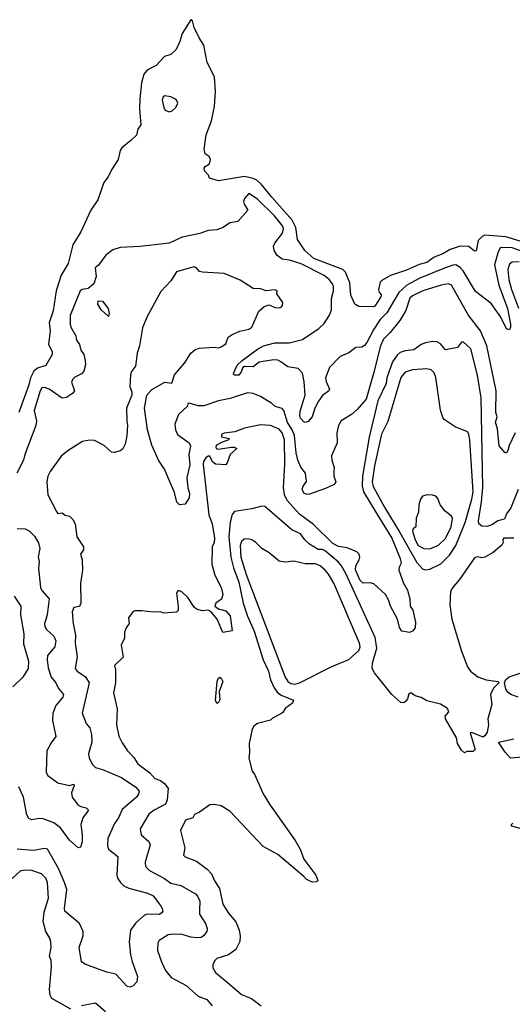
# Model space of a CAD drawing. Extents: x 2087054 to 2277909, y 548907 to 753496.
# Tile 197 of 256: x 2167202 to 2170605, y 639892 to 646701. Entities that reach past the tile are written whole.
import ezdxf

# ---------------------------------------------------------------- set-up
doc = ezdxf.new("R2010")
doc.units = 0

msp = doc.modelspace()

# ---------------------------------------------------------------- linework, layer by layer
at = {"layer": '0CON20XD'}
for points in [[(2170705, 645155.2), (2170559.8, 645199.8), (2170415, 645211.3), (2170397.1, 645202.9), (2170369.5, 645175), (2170355, 645102.5), (2170345, 645100), (2170305, 645131.8), (2170245, 645134.2), (2170175, 645113), (2170125, 645081.5), (2170065, 645059.7), (2170015, 645021.6), (2169961.6, 645008.4), (2169875, 644968.9), (2169765, 644931.8), (2169705, 644898.2), (2169691.8, 644885), (2169680.6, 644835), (2169685, 644816.7), (2169698.9, 644798.9), (2169697.8, 644785), (2169655, 644721.2), (2169645, 644716.2), (2169545, 644718.2), (2169517.5, 644735), (2169490.9, 644795), (2169481.9, 644881.9), (2169452.5, 644955), (2169435, 644974.5), (2169380, 644995), (2169235, 645049.6), (2169172.7, 645105), (2169120.8, 645180.8), (2169108.7, 645265), (2169085.3, 645315.3), (2168943.5, 645473.5), (2168872.3, 645562.3), (2168840.4, 645590.4), (2168815, 645602.2), (2168755, 645616), (2168575, 645586.5), (2168514.3, 645605), (2168505.4, 645625.4), (2168479.4, 645655), (2168475.7, 645674.3), (2168483.3, 645686.7), (2168514.2, 645705), (2168520, 645735), (2168510, 645755), (2168484.4, 645774.4), (2168477.1, 645805), (2168490.6, 645905), (2168527.8, 646002.2), (2168540.7, 646069.3), (2168548.3, 646101.7), (2168554.8, 646205), (2168547.4, 646305), (2168497.4, 646405), (2168475, 646524.3), (2168442.9, 646575), (2168407.9, 646647.9), (2168395, 646693.3), (2168385, 646701.2), (2168324, 646605), (2168309.1, 646550.9), (2168282.5, 646495), (2168245, 646460), (2168202.7, 646447.3), (2168145, 646384.7), (2168084.6, 646355), (2168058.9, 646325), (2168042.6, 646265), (2168032.4, 646155), (2168030.2, 646085), (2168038.9, 645975), (2168018.9, 645945), (2168008.3, 645901.7), (2167969.2, 645865), (2167907.5, 645815), (2167895, 645797.1), (2167882, 645735), (2167836.3, 645663.7), (2167813.2, 645615), (2167783.9, 645575), (2167742.2, 645455), (2167693.8, 645385), (2167625.3, 645234.7), (2167568.2, 645145), (2167536.7, 645015), (2167489.3, 644935), (2167454.8, 644825), (2167433.2, 644686.8), (2167405.8, 644605), (2167412.8, 644552.8), (2167400, 644455), (2167427.1, 644407.1), (2167426.1, 644385), (2167381.4, 644308.6), (2167325, 644291.7), (2167299.6, 644270.4), (2167276, 644225), (2167265.1, 644174.9), (2167196.4, 643983.6)], [(2168235, 646064.3), (2168255, 646071.9), (2168280.8, 646095), (2168294.2, 646125), (2168285.6, 646145), (2168273.8, 646155), (2168245, 646167.5), (2168205, 646173.8), (2168192.7, 646167.3), (2168186, 646145), (2168200, 646085), (2168206.7, 646075), (2168235, 646064.3)], [(2170695, 645090.9), (2170605, 645123.3), (2170525, 645125.4), (2170507.2, 645095), (2170483.4, 645005), (2170511.9, 644865), (2170573.2, 644705), (2170593.1, 644595), (2170593.6, 644575), (2170585, 644557.1), (2170565, 644564.4), (2170526.8, 644645), (2170458.8, 644738.8), (2170351.2, 644821.2), (2170265.2, 644965.2), (2170245, 644988.5), (2170215.3, 645005.3), (2170195, 645004.1), (2170136.1, 644983.9), (2169967.1, 644912.9), (2169875.7, 644864.3), (2169820.3, 644815), (2169739.3, 644675), (2169692.6, 644627.4), (2169648, 644562), (2169601.3, 644468.7), (2169585, 644447.8), (2169565, 644435.5), (2169525, 644433.8), (2169475, 644396.5), (2169415, 644371.9), (2169342.5, 644295), (2169314.5, 644225), (2169318.7, 644198.7), (2169342.5, 644145), (2169338, 644135), (2169295, 644101.9), (2169266.8, 644063.2), (2169240.4, 644015), (2169222.7, 643955), (2169195, 643922.9), (2169175, 643915.7), (2169165, 643920), (2169142.9, 643945), (2169137.3, 643965), (2169139.5, 643995), (2169173.9, 644105), (2169167.4, 644197.4), (2169155, 644256), (2169125, 644288.1), (2169055, 644300.6), (2169005, 644334.3), (2168985.5, 644345.5), (2168955, 644349.5), (2168857, 644333), (2168815, 644300.5), (2168755, 644302), (2168743.8, 644296.2), (2168731.4, 644265), (2168715, 644243.1), (2168683.3, 644243.3), (2168680, 644255), (2168705, 644312.5), (2168739.2, 644345), (2168845, 644422.5), (2168886.2, 644445), (2168965, 644466.1), (2169063.8, 644466.2), (2169155, 644490), (2169268.9, 644565), (2169305, 644601.1), (2169342.3, 644657.7), (2169356.1, 644693.9), (2169356, 644774), (2169370, 644825), (2169369.3, 644855), (2169362, 644875), (2169339.2, 644905), (2169305, 644931.9), (2169146.5, 645013.5), (2169065, 645038.8), (2169016, 645046), (2168980, 645070), (2168960.5, 645105), (2168956.2, 645135), (2168963.8, 645155), (2169017.2, 645225), (2169023.9, 645255), (2169018.2, 645275), (2168962.5, 645345), (2168845, 645459.5), (2168785, 645500), (2168755.8, 645465), (2168748.6, 645445), (2168753.1, 645425), (2168777, 645383), (2168710, 645305), (2168653.3, 645296.7), (2168608, 645265), (2168565, 645247.8), (2168505, 645243.1), (2168447.6, 645222.4), (2168325, 645196.1), (2168235, 645155.4), (2168035, 645132.5), (2167895, 645126.7), (2167845, 645108.8), (2167797.3, 645072.7), (2167745.6, 645004.4), (2167723.9, 644986.1), (2167729.2, 644925), (2167713.8, 644875), (2167675, 644842.5), (2167634.4, 644835.6), (2167620, 644825), (2167550.8, 644655), (2167550, 644595), (2167555.6, 644575.6), (2167590, 644515), (2167594.4, 644484.4), (2167615.6, 644455.6), (2167623.5, 644415), (2167644, 644385), (2167654.3, 644345), (2167655.6, 644314.4), (2167645, 644270), (2167628.7, 644251.3), (2167581.7, 644228.3), (2167568, 644215), (2167560.8, 644195), (2167580.6, 644135), (2167566.7, 644115), (2167525, 644087.5), (2167495, 644083.4), (2167405.4, 644145.4), (2167375, 644157.8), (2167355, 644154.2), (2167342.7, 644135), (2167300.9, 643999.1), (2167318.9, 643925), (2167313.3, 643895), (2167236.7, 643695), (2167227.1, 643655), (2167181.9, 643565)], [(2170625.6, 643845), (2170582.7, 643757.3), (2170575, 643722.5), (2170565, 643706.7), (2170555, 643706.7), (2170515, 643753.3), (2170502.6, 643872.6), (2170490, 643915), (2170500, 643955), (2170492.7, 643985), (2170493.5, 644135), (2170429.7, 644445), (2170385, 644550), (2170299.9, 644659.9), (2170185.7, 644865.7), (2170164.7, 644874.7), (2170113.8, 644866.2), (2169987.8, 644825), (2169915, 644792.5), (2169898.1, 644775), (2169868.9, 644691.1), (2169828.8, 644621.2), (2169761.5, 644538.5), (2169715, 644492.1), (2169694.5, 644445.5), (2169647.4, 644255), (2169595, 644077.1), (2169534.5, 644005.5), (2169495, 643970.5), (2169423.5, 643926.5), (2169404.5, 643895.5), (2169392.5, 643845), (2169394.6, 643775), (2169355.4, 643685), (2169357.9, 643655), (2169374.6, 643605), (2169372.1, 643575), (2169371.4, 643545), (2169385.5, 643505), (2169375, 643487.5), (2169315, 643458), (2169205, 643420), (2169185, 643417.1), (2169165, 643426), (2169154.6, 643455), (2169159.5, 643475), (2169182.7, 643507.3), (2169176.2, 643565), (2169145, 643605.6), (2169124.2, 643654.2), (2169112.8, 643705), (2169100, 643825), (2169083.5, 643865), (2169051.6, 643915), (2169027.4, 643997.4), (2169015, 644012.5), (2168966.3, 644026.3), (2168945, 644047.8), (2168865.4, 644095.4), (2168815.4, 644115.4), (2168775, 644119.6), (2168655, 644082.5), (2168575, 644065.8), (2168475, 644030.8), (2168435, 644030), (2168371.9, 644048.1), (2168364.2, 644045.8), (2168360.4, 644029.6), (2168298.9, 643971.1), (2168274.5, 643905), (2168278.4, 643865), (2168292.9, 643832.9), (2168373.1, 643775), (2168382.5, 643755), (2168371.5, 643695), (2168376.3, 643623.7), (2168356.7, 643535), (2168364.1, 643464.1), (2168375.9, 643425.9), (2168373.3, 643395), (2168345, 643350), (2168305, 643346.2), (2168288, 643365), (2168271.4, 643431.4), (2168202.4, 643592.4), (2168161.9, 643655), (2168115, 643758.8), (2168084.3, 643865.7), (2168064.5, 644015), (2168080, 644105), (2168115, 644144.5), (2168205, 644193.8), (2168253, 644187), (2168271.9, 644245), (2168340, 644325), (2168385, 644396), (2168415, 644421.2), (2168445, 644430), (2168545, 644436.7), (2168575, 644432.7), (2168595, 644438.1), (2168625, 644458.8), (2168642.5, 644505), (2168669.2, 644525), (2168722.3, 644547.7), (2168785, 644560.9), (2168805, 644574.4), (2168854.3, 644685.7), (2168891.7, 644718.3), (2168925, 644730), (2168965, 644710), (2168995, 644708.8), (2169007.3, 644712.7), (2169016.7, 644725), (2169018.8, 644745), (2168977.5, 644805), (2168980, 644825), (2168965, 644832.5), (2168905, 644826.7), (2168865, 644838.8), (2168815, 644841.2), (2168725, 644898.8), (2168615.6, 644945.6), (2168465, 644954.3), (2168445, 644960), (2168423.3, 644985), (2168405, 644992), (2168285, 644956.7), (2168245.6, 644894.4), (2168177.9, 644822.1), (2168080, 644645), (2168050.9, 644569.1), (2168029.2, 644445), (2168013.8, 644395), (2168001.2, 644305), (2167975, 644267.5), (2167966.7, 644245), (2167962.9, 644165), (2167976, 644125), (2167975.8, 644105), (2167939.4, 644015), (2167941.1, 643925), (2167947.1, 643895), (2167942.7, 643822.7), (2167930, 643765), (2167915, 643732.5), (2167899.3, 643720.7), (2167855, 643709.2), (2167835, 643710), (2167785.9, 643755.9), (2167719.7, 643790.3), (2167685, 643794.4), (2167635.5, 643784.5), (2167537.5, 643722.5), (2167487.9, 643682.1), (2167412.8, 643577.2), (2167396.7, 643543.3), (2167388.7, 643505), (2167396.8, 643415), (2167455, 643300), (2167465, 643286.7), (2167495, 643290), (2167515, 643273.8), (2167545, 643266.7), (2167570, 643245), (2167584.1, 643214.1), (2167596.9, 643125), (2167643.6, 643055), (2167642.5, 643035), (2167622.7, 643005), (2167634.5, 642965), (2167636.8, 642895), (2167622.5, 642805), (2167624.2, 642665), (2167615, 642643.3), (2167575, 642636.7), (2167564.7, 642605.3), (2167570.3, 642525), (2167586.8, 642445), (2167585, 642390)], [(2170653.5, 645026.5), (2170605, 645024.5), (2170585, 645011.4), (2170574.7, 644974.7), (2170582.3, 644905), (2170599, 644835), (2170647.2, 644707.2)], [(2167815, 644647.5), (2167763.6, 644693.6), (2167742.4, 644735), (2167743.2, 644756.8), (2167775, 644753.9), (2167814.1, 644705), (2167820.7, 644669.3), (2167815, 644647.5)], [(2170646.7, 643453.3), (2170596.2, 643325), (2170566.5, 643285), (2170552.4, 643247.6), (2170505, 643236.1), (2170469.1, 643210.9), (2170432.6, 643197.4), (2170395, 643198.8), (2170375.3, 643215.3), (2170372.1, 643235), (2170393.5, 643366.5), (2170401.1, 643465), (2170391.1, 644085), (2170363.9, 644243.9), (2170317.8, 644425), (2170265, 644472.5), (2170255, 644470), (2170227.5, 644435), (2170145, 644418.8), (2170109, 644459), (2170085, 644473.3), (2170055, 644474.8), (2170005.8, 644465.8), (2169975, 644454.3), (2169925, 644419), (2169865, 644412.3), (2169831, 644399), (2169809, 644381), (2169777.1, 644335), (2169739.2, 644225), (2169734.3, 644184.3), (2169676.8, 644065), (2169615.7, 643815), (2169570, 643545), (2169567.5, 643477.5), (2169576.2, 643436.2), (2169670.3, 643285), (2169772.1, 643115), (2169831.5, 642975), (2169837.6, 642942.4), (2169824.4, 642915), (2169822.3, 642895), (2169854.7, 642805), (2169882.1, 642755), (2169897.5, 642695), (2169898.6, 642645), (2169917.2, 642617.2), (2169935.9, 642534.1), (2169933.3, 642495), (2169915, 642473.3), (2169895, 642463.3), (2169842.3, 642472.3), (2169825, 642497.5), (2169811.2, 642555), (2169762.9, 642645), (2169749.5, 642689.5), (2169730.4, 642725), (2169649.5, 642799.5), (2169625, 642807.7), (2169575, 642805.5), (2169555, 642822.2), (2169522.3, 642897.7), (2169524.7, 642925), (2169547.7, 642965), (2169551.8, 642985), (2169546.4, 643005), (2169530.2, 643020.2), (2169465, 643049.6), (2169405, 643058.2), (2169365, 643079.2), (2169230.8, 643210.8), (2169135, 643281.6), (2169049.4, 643375), (2169031.6, 643415), (2169024.5, 643465), (2169034.4, 643625.6), (2169030.4, 643795), (2169014.7, 643845), (2168995, 643868.9), (2168935, 643894.2), (2168865, 643898.6), (2168755, 643875.4), (2168689.1, 643850.9), (2168615, 643841.2), (2168597, 643833), (2168597, 643817), (2168650, 643805), (2168647.5, 643795), (2168601.1, 643778.9), (2168562.3, 643757.7), (2168556.1, 643746.1), (2168560, 643735), (2168572.1, 643732.1), (2168664.3, 643744.3), (2168684, 643744), (2168702.5, 643735), (2168655.7, 643694.3), (2168635, 643636), (2168625, 643622.9), (2168555, 643627.3), (2168535, 643644.4), (2168515, 643682.9), (2168505, 643683.1), (2168487.9, 643672.1), (2168472.5, 643645), (2168468.9, 643625), (2168507.6, 643277.6), (2168531.1, 643215), (2168548, 643115), (2168545.2, 643084.8), (2168530.6, 643055), (2168529.2, 642935), (2168550.1, 642860.1), (2168593.6, 642773.6), (2168606.5, 642725), (2168595.5, 642694.5), (2168556.7, 642665), (2168551.2, 642645), (2168575, 642628), (2168625, 642612), (2168655, 642578.8), (2168668.8, 642475), (2168605, 642463.3), (2168566.2, 642555), (2168525.9, 642605.9), (2168505, 642616.7), (2168465, 642613.1), (2168423.8, 642623.8), (2168408.1, 642638.1), (2168364.4, 642705), (2168325, 642742.9), (2168305, 642751.4), (2168295, 642751.2), (2168285.8, 642735), (2168297.8, 642642.2), (2168296, 642615), (2168285, 642603.3), (2168197, 642597), (2168175, 642606.7), (2168125, 642603.8), (2168045, 642613.8), (2167997, 642613), (2167982.5, 642605), (2167953.8, 642565), (2167958.8, 642525), (2167936.7, 642495), (2167926.7, 642465), (2167926.7, 642425), (2167903.3, 642375), (2167916.4, 642293.6), (2167857.5, 642235), (2167863.9, 642203.9), (2167864.3, 642115.7), (2167850, 642045), (2167874.6, 641934.6), (2167870, 641825), (2167887.3, 641747.3), (2167909.4, 641699.4), (2167947.5, 641645), (2167989.8, 641599.8), (2168018.1, 641555), (2168101.7, 641491.7), (2168135, 641453.5), (2168175, 641439.5), (2168205, 641417.5), (2168228.4, 641385), (2168220.8, 641305), (2168210, 641275), (2168130.6, 641235), (2168095, 641207.3), (2168034.4, 641105), (2168040, 641065), (2168095, 641018.6), (2168103.8, 640995), (2168068.1, 640875), (2168071.9, 640845), (2168097.6, 640817.6), (2168202.7, 640762.7), (2168245, 640730.8), (2168315, 640713.6), (2168415.9, 640655.9), (2168430.2, 640640.2), (2168446.4, 640605), (2168443.4, 640543.4), (2168444.6, 640514.6), (2168485, 640450.8), (2168498.2, 640415), (2168495.6, 640395), (2168471.9, 640365), (2168455, 640354.6), (2168427.4, 640352.6), (2168385, 640356.9), (2168325, 640374.4), (2168265, 640377.1), (2168228.3, 640371.7), (2168165, 640333.8), (2168155.6, 640314.4), (2168154.5, 640265), (2168180.5, 640185), (2168209.5, 640125), (2168248.3, 640078.3), (2168351.7, 640021.7), (2168435, 639947.4), (2168495.3, 639925.3), (2168531.4, 639881.4)], [(2170005, 642895.5), (2170035, 642900.6), (2170112.1, 642937.9), (2170172.5, 642997.5), (2170214.3, 643065.7), (2170279.8, 643225), (2170326.5, 643385), (2170334.5, 643435), (2170313.1, 643793.1), (2170305.8, 643835.8), (2170295, 643850), (2170210, 643885), (2170135.7, 643935.7), (2170125, 643950), (2170110.3, 644000.3), (2170076.3, 644226.3), (2170065, 644260), (2170045, 644278.8), (2170015.9, 644285.9), (2169915, 644280.8), (2169865.9, 644264.1), (2169835, 644226.2), (2169745, 643921.4), (2169702.7, 643835), (2169653.8, 643615), (2169636.3, 643505), (2169645, 643472.1), (2169725.2, 643325), (2169829.1, 643155), (2169945, 642947.2), (2169985, 642902.5), (2170005, 642895.5)], [(2170035, 643042.5), (2170095, 643066.5), (2170145, 643113.5), (2170183.3, 643195), (2170191.7, 643251.7), (2170185, 643267.5), (2170142, 643302), (2170106.4, 643346.4), (2170090.7, 643390.7), (2170077.5, 643405), (2170055, 643413.3), (2170016.1, 643416.1), (2169985, 643406.7), (2169970, 643385), (2169960, 643345), (2169956.7, 643295), (2169941.2, 643255), (2169940, 643195), (2169920.7, 643179.3), (2169916.7, 643165), (2169935, 643103.8), (2169955, 643064.4), (2169993.1, 643043.1), (2170035, 643042.5)], [(2170615, 643116.1), (2170546, 643115), (2170540.6, 643105), (2170542.5, 643085), (2170532.7, 643067.3), (2170473.5, 643016.5), (2170415, 642983.3), (2170395, 642980.5), (2170365, 642987.1), (2170345, 642978.9), (2170241.4, 642828.6), (2170190.4, 642769.6), (2170178.2, 642745), (2170174.7, 642655), (2170186.7, 642555), (2170254.1, 642334.1), (2170295, 642225.6), (2170316.8, 642195), (2170366.2, 642156.2), (2170425, 642135.3), (2170507.5, 642125), (2170512.5, 642115), (2170503.9, 642106.1), (2170475, 642077.5), (2170454.2, 642035), (2170464.1, 641965.9), (2170436, 641865), (2170440, 641825), (2170431.2, 641775), (2170418.8, 641751.2), (2170405, 641740), (2170325, 641772.5), (2170315, 641770), (2170348.8, 641655), (2170335, 641640), (2170290.7, 641639.3), (2170275, 641630), (2170255, 641650), (2170227.5, 641695), (2170220, 641735), (2170143.8, 641865), (2170141.2, 641885), (2170167.5, 641915), (2170157.7, 641937.7), (2170108.7, 641968.7), (2170015, 641990), (2169975, 642014), (2169935, 642025.8), (2169905, 642045.7), (2169891.3, 642038.7), (2169881.9, 642005), (2169868.1, 641985), (2169855, 641977.9), (2169835, 641980), (2169773.6, 642033.6), (2169653.5, 642185), (2169637.8, 642215), (2169639.9, 642250.1), (2169669.4, 642355), (2169657.7, 642427.7), (2169455, 642870.4), (2169425.1, 642925.1), (2169405, 642949.3), (2169315, 643025.6), (2169293.6, 643036.4), (2169265, 643036.7), (2169205, 643074.6), (2169171.8, 643105), (2169142, 643145), (2169082.7, 643172.7), (2168895, 643333.8), (2168875, 643336.7), (2168805, 643317.5), (2168685, 643300), (2168670.5, 643279.5), (2168656.1, 643226.1), (2168646, 643125), (2168660.2, 642985), (2168679.5, 642909.5), (2168715, 642812), (2168745, 642666.7), (2168775, 642575.7), (2168821.9, 642471.9), (2168883.9, 642275), (2168920.2, 642195), (2168934.1, 642135), (2168959.6, 642079.6), (2168981.3, 642051.3), (2169009.1, 642029.1), (2169093.3, 641995), (2169086.7, 641975), (2169035, 641937.5), (2169019.3, 641910.7), (2169005, 641900), (2168949.3, 641870.7), (2168933.6, 641856.4), (2168845, 641833.8), (2168820, 641815), (2168808.8, 641795), (2168788, 641695), (2168790, 641635), (2168784.2, 641595), (2168808.8, 641505), (2168825, 641482.5), (2168885, 641346.7), (2168926.8, 641276.8), (2169106, 641025), (2169138.8, 640965), (2169164, 640895), (2169248.8, 640785), (2169261.7, 640748.3), (2169251.7, 640738.3), (2169225, 640736.7), (2169184.2, 640754.2), (2169165.9, 640775.9), (2168985, 640927.5), (2168885, 640982.5), (2168656.7, 641225), (2168593.8, 641263.8), (2168545, 641273.3), (2168515, 641272.5), (2168445, 641220), (2168410, 641205), (2168398.3, 641181.7), (2168347.5, 641165), (2168313.8, 641095), (2168342, 640975), (2168333.6, 640923.6), (2168345, 640912.9), (2168422.3, 640882.3), (2168496.8, 640826.8), (2168526, 640795), (2168548, 640745), (2168582.1, 640692.1), (2168605.8, 640585), (2168645, 640521.2), (2168695, 640461.2), (2168718.1, 640405), (2168725.6, 640365), (2168723.2, 640326.8), (2168695, 640272), (2168645, 640234.4), (2168565, 640208), (2168551.2, 640195), (2168535.9, 640164.1), (2168536, 640145), (2168555, 640111.2), (2168634.2, 640045), (2168735, 639960), (2168802.7, 639932.7), (2168870.4, 639880.4)], [(2167185, 643182.4), (2167239.2, 643179.2), (2167267.2, 643167.2), (2167305, 643130), (2167332.4, 643082.4), (2167341.5, 643045), (2167330.4, 642985), (2167335.8, 642955), (2167330.7, 642905), (2167345.6, 642775), (2167355, 642754.3), (2167404.4, 642695), (2167392.2, 642585), (2167382.5, 642552.5), (2167373.5, 642525), (2167374.7, 642504.7), (2167387.8, 642485), (2167438.1, 642438.1), (2167452.1, 642405), (2167445.3, 642364.7), (2167394.6, 642305), (2167391.8, 642275), (2167399.2, 642219.2), (2167419.6, 642155), (2167451.1, 642115), (2167469.4, 642075), (2167505.6, 642035), (2167499.4, 642015), (2167452.2, 641957.8), (2167431.5, 641905), (2167427.7, 641855), (2167452, 641745), (2167419.1, 641700.9), (2167389.6, 641645), (2167384.7, 641495), (2167395.6, 641475), (2167465, 641424.6), (2167545, 641405.8), (2167576.7, 641415), (2167578, 641405), (2167558.9, 641355), (2167564.4, 641325), (2167602.4, 641272.4), (2167625, 641260), (2167661.7, 641251.7), (2167678, 641235), (2167639.1, 641180.9), (2167623.6, 641135), (2167633.8, 641065), (2167632.7, 641015), (2167620.8, 640979.2), (2167605, 640973.8), (2167545, 641026), (2167483, 641113), (2167437, 641147), (2167365, 641175.5), (2167335, 641177.8), (2167285, 641168.6), (2167265, 641176), (2167251.2, 641201.2), (2167227.8, 641325), (2167195, 641395.6)], [(2169105, 642106.6), (2169135, 642114.8), (2169355, 642224.8), (2169475, 642275.7), (2169545, 642338.9), (2169553.7, 642365), (2169549.8, 642389.8), (2169371.2, 642805), (2169336.5, 642866.5), (2169311.9, 642895), (2169277.1, 642925), (2169245, 642939.2), (2169175, 642937.8), (2169095, 642957), (2169035, 642950.4), (2168995, 642956.2), (2168925, 643013.2), (2168875, 643043.1), (2168834, 643085), (2168805, 643103.7), (2168775, 643111.9), (2168752.4, 643107.6), (2168735, 643092.2), (2168725.8, 643065), (2168730.7, 642985), (2168765.6, 642865), (2169035.7, 642155), (2169055, 642124.7), (2169075, 642110), (2169105, 642106.6)], [(2167164.6, 642715.4), (2167208.9, 642645), (2167208.1, 642585), (2167229.6, 642455), (2167227.8, 642385), (2167262.9, 642265), (2167261.4, 642215), (2167223.3, 642155), (2167155, 642087.5)], [(2167585, 642390), (2167598.2, 642295), (2167585.7, 642215), (2167599.2, 642195), (2167657.6, 642157.6), (2167682.5, 642115), (2167634.3, 641905), (2167662, 641835), (2167685.8, 641805), (2167697.2, 641757.2), (2167701.1, 641705), (2167676.9, 641625), (2167681.1, 641595), (2167705, 641550), (2167725, 641529.2), (2167775, 641515.5), (2167905, 641459.3), (2168005, 641392.7), (2168027.1, 641365), (2168023.1, 641345), (2168010, 641325), (2167910.5, 641239.5), (2167885, 641182.5), (2167856.6, 641143.4), (2167811.4, 641038.6), (2167808.8, 640988.8), (2167815.8, 640965), (2167878.9, 640915), (2167872.5, 640785), (2167877.8, 640765), (2167897.8, 640735), (2167922.3, 640712.3), (2167956, 640695), (2168085, 640659.6), (2168125, 640641.9), (2168175.6, 640575), (2168187.1, 640555), (2168190, 640535), (2168185, 640524), (2168166.1, 640513.9), (2168085, 640515.4), (2168065, 640507.8), (2168005.3, 640454.7), (2167967.5, 640405), (2167958.9, 640325), (2167968.2, 640235), (2167978.3, 640188.3), (2168015.6, 640084.4), (2168011.7, 640048.3), (2167985, 640018.8), (2167965, 640010), (2167945, 640016), (2167865, 640100.6), (2167805, 640113.3), (2167696.1, 640153.9), (2167655, 640168.8), (2167630, 640185), (2167613.8, 640285), (2167641.2, 640365), (2167640.4, 640395), (2167615, 640450.8), (2167514.3, 640535), (2167511.1, 640555), (2167527.5, 640685), (2167512.3, 640735), (2167470.1, 640830.1), (2167394.6, 640964.6), (2167375, 640969.1), (2167295, 640956.7), (2167185, 640965.9)], [(2168565, 641973.3), (2168554.6, 641995), (2168566.9, 642125), (2168572.9, 642145), (2168585, 642154.3), (2168595, 642147.5), (2168604.5, 642125), (2168579.1, 642055), (2168585, 641996.7), (2168575, 641978.8), (2168565, 641973.3)], [(2170645, 642015.8), (2170594.7, 642034.7), (2170577.4, 642047.4), (2170561.7, 642071.7), (2170552.5, 642115), (2170561.3, 642138.7), (2170582.8, 642157.2), (2170666.7, 642185)], [(2170735, 641606.5), (2170592.5, 641595), (2170556.7, 641635), (2170510, 641705), (2170615, 641727.9)], [(2170713.3, 641095), (2170600, 641125), (2170600, 641135), (2170610, 641145)], [(2167555, 639859.2), (2167425, 639932.2), (2167411.3, 639955), (2167407.2, 639995), (2167422, 640152), (2167419.4, 640195), (2167408.6, 640225), (2167418.6, 640285), (2167417.5, 640325), (2167409.6, 640349.6), (2167382.1, 640395), (2167364.6, 640465.4), (2167371.7, 640528.3), (2167401.8, 640625), (2167392.9, 640735), (2167383.3, 640765), (2167352.9, 640795), (2167285, 640816.9), (2167235, 640819.6), (2167205, 640811.5), (2167097.4, 640712.6)], [(2167795, 639840.3), (2167725, 639899.2), (2167629.8, 639880.2)]]:
    msp.add_lwpolyline(points, dxfattribs=at)

doc.saveas('drawing.dxf')
